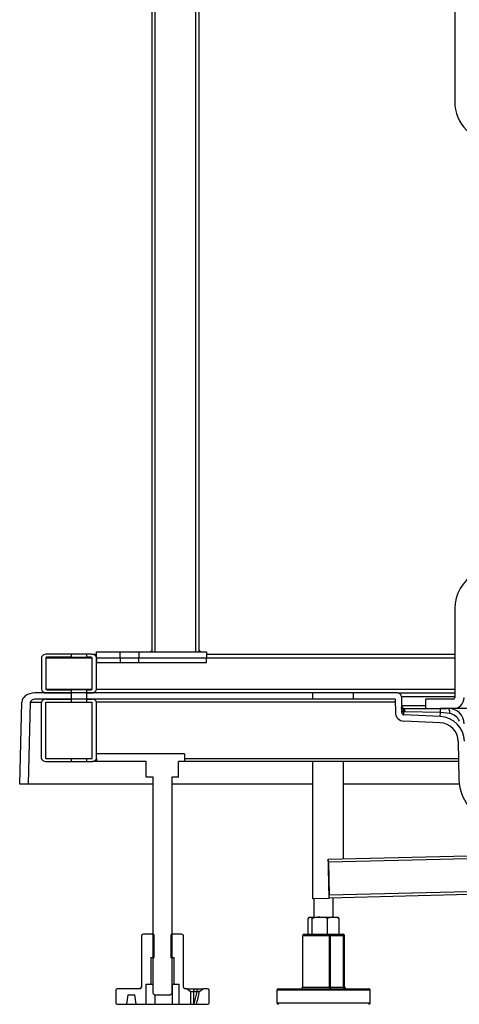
# Model space of a CAD drawing. Header units: millimetres. Extents: x 4906.17 to 4907.31, y 4759.5 to 4761.8.
# Tile 1 of 39: x 4906.17 to 4906.46, y 4759.5 to 4760.13. Entities that reach past the tile are written whole.
import ezdxf

# ---------------------------------------------------------------- set-up
doc = ezdxf.new("R2010")
doc.units = ezdxf.units.MM
doc.layers.add('SANINDUSA', color=3, linetype='Continuous')

msp = doc.modelspace()

# ---------------------------------------------------------------- linework, layer by layer
at = {"layer": 'SANINDUSA'}
for p, q in [((4906.25998, 4759.72277), (4906.25998, 4761.65977)), ((4906.26198, 4759.72277), (4906.26198, 4761.65977)), ((4906.28798, 4761.65977), (4906.28798, 4759.72277)), ((4906.28998, 4761.65977), (4906.28998, 4759.72277)), ((4906.45448, 4760.19252), (4906.45448, 4760.07627)), ((4906.45448, 4759.75038), (4906.45448, 4759.69327)), ((4906.20795, 4759.72127), (4906.19244, 4759.72127)), ((4906.20795, 4759.72127), (4906.20795, 4759.71927)), ((4906.21795, 4759.72127), (4906.20795, 4759.72127)), ((4906.21795, 4759.71927), (4906.21795, 4759.72127)), ((4906.22073, 4759.72127), (4906.21795, 4759.72127)), ((4906.22073, 4759.72127), (4906.22427, 4759.72127)), ((4906.22427, 4759.71877), (4906.22427, 4759.72277)), ((4906.22427, 4759.72277), (4906.23948, 4759.72277)), ((4906.23948, 4759.71877), (4906.23948, 4759.72277)), ((4906.23948, 4759.72277), (4906.25148, 4759.72277)), ((4906.25148, 4759.72277), (4906.25148, 4759.71877)), ((4906.25148, 4759.72277), (4906.29498, 4759.72277)), ((4906.25898, 4759.72277), (4906.25998, 4759.72377)), ((4906.25898, 4759.72277), (4906.25998, 4759.72277)), ((4906.25998, 4759.72277), (4906.25998, 4759.72377)), ((4906.25998, 4759.72277), (4906.26198, 4759.72277)), ((4906.28798, 4759.72277), (4906.28998, 4759.72277)), ((4906.28998, 4759.72377), (4906.29098, 4759.72277)), ((4906.28998, 4759.72377), (4906.28998, 4759.72277)), ((4906.28998, 4759.72277), (4906.29098, 4759.72277)), ((4906.29498, 4759.72277), (4906.29498, 4759.71877)), ((4906.29498, 4759.72127), (4906.45448, 4759.72127)), ((4906.18891, 4759.71877), (4906.18891, 4759.69877)), ((4906.19174, 4759.71877), (4906.19174, 4759.69877)), ((4906.19174, 4759.71877), (4906.22144, 4759.71877)), ((4906.20795, 4759.71927), (4906.19244, 4759.71927)), ((4906.20795, 4759.71927), (4906.21795, 4759.71927)), ((4906.22073, 4759.71927), (4906.21795, 4759.71927)), ((4906.22144, 4759.69877), (4906.22144, 4759.71877)), ((4906.22426, 4759.69877), (4906.22426, 4759.71877)), ((4906.22426, 4759.71877), (4906.22426, 4759.71577)), ((4906.22426, 4759.71877), (4906.23948, 4759.71877)), ((4906.22426, 4759.71577), (4906.23948, 4759.71577)), ((4906.22427, 4759.71877), (4906.23948, 4759.71877)), ((4906.23948, 4759.71877), (4906.23948, 4759.71577)), ((4906.23948, 4759.71877), (4906.25148, 4759.71877)), ((4906.23948, 4759.71877), (4906.25148, 4759.71877)), ((4906.23948, 4759.71577), (4906.25148, 4759.71577)), ((4906.25148, 4759.71577), (4906.25148, 4759.71877)), ((4906.25148, 4759.71877), (4906.29498, 4759.71877)), ((4906.25148, 4759.71877), (4906.29498, 4759.71877)), ((4906.25148, 4759.71577), (4906.29498, 4759.71577)), ((4906.29498, 4759.71577), (4906.29498, 4759.71877)), ((4906.29498, 4759.71877), (4906.45448, 4759.71877)), ((4906.20795, 4759.69627), (4906.18467, 4759.69627)), ((4906.19174, 4759.69877), (4906.22144, 4759.69877)), ((4906.19244, 4759.69827), (4906.20795, 4759.69827)), ((4906.19244, 4759.69627), (4906.20795, 4759.69627)), ((4906.20795, 4759.69827), (4906.20795, 4759.69627)), ((4906.21795, 4759.69827), (4906.20795, 4759.69827)), ((4906.21795, 4759.69627), (4906.20795, 4759.69627)), ((4906.20795, 4759.69627), (4906.20795, 4759.69227)), ((4906.21795, 4759.69627), (4906.20795, 4759.69627)), ((4906.21795, 4759.69627), (4906.21795, 4759.69827)), ((4906.21795, 4759.69827), (4906.22073, 4759.69827)), ((4906.21795, 4759.69627), (4906.22073, 4759.69627)), ((4906.21795, 4759.69227), (4906.21795, 4759.69627)), ((4906.36315, 4759.69627), (4906.21795, 4759.69627)), ((4906.22426, 4759.69877), (4906.45448, 4759.69877)), ((4906.36315, 4759.69627), (4906.36315, 4759.69227)), ((4906.38947, 4759.69627), (4906.36315, 4759.69627)), ((4906.38947, 4759.69227), (4906.38947, 4759.69627)), ((4906.41772, 4759.69627), (4906.38947, 4759.69627)), ((4906.41772, 4759.69627), (4906.45448, 4759.69627)), ((4906.17488, 4759.63777), (4906.17618, 4759.69037)), ((4906.18054, 4759.6377), (4906.18184, 4759.6903)), ((4906.18184, 4759.6903), (4906.18891, 4759.6903)), ((4906.20795, 4759.69227), (4906.18467, 4759.69227)), ((4906.18891, 4759.65427), (4906.18891, 4759.69027)), ((4906.19174, 4759.69227), (4906.20795, 4759.69227)), ((4906.19174, 4759.65427), (4906.19174, 4759.69027)), ((4906.19174, 4759.69027), (4906.20795, 4759.69027)), ((4906.20795, 4759.69227), (4906.20795, 4759.69027)), ((4906.21795, 4759.69227), (4906.20795, 4759.69227)), ((4906.21795, 4759.69227), (4906.20795, 4759.69227)), ((4906.20795, 4759.69027), (4906.21795, 4759.69027)), ((4906.21795, 4759.69027), (4906.21795, 4759.69227)), ((4906.21795, 4759.69227), (4906.22144, 4759.69227)), ((4906.36315, 4759.69227), (4906.21795, 4759.69227)), ((4906.21795, 4759.69027), (4906.22144, 4759.69027)), ((4906.22144, 4759.65427), (4906.22144, 4759.69027)), ((4906.22426, 4759.65427), (4906.22426, 4759.69027)), ((4906.41628, 4759.69027), (4906.22426, 4759.69027)), ((4906.38947, 4759.69227), (4906.36315, 4759.69227)), ((4906.41625, 4759.69227), (4906.38947, 4759.69227)), ((4906.41625, 4759.69227), (4906.4164, 4759.68356)), ((4906.42022, 4759.69381), (4906.4204, 4759.68362)), ((4906.45448, 4759.69381), (4906.42022, 4759.69381)), ((4906.43581, 4759.68627), (4906.43581, 4759.69227)), ((4906.45198, 4759.69227), (4906.43581, 4759.69227)), ((4906.45348, 4759.69227), (4906.45198, 4759.69227)), ((4906.42035, 4759.68823), (4906.42037, 4759.68699)), ((4906.42035, 4759.68823), (4906.43581, 4759.68823)), ((4906.42252, 4759.6842), (4906.42185, 4759.68423)), ((4906.4224, 4759.68627), (4906.44523, 4759.68627)), ((4906.44533, 4759.68371), (4906.42252, 4759.6842)), ((4906.44522, 4759.68116), (4906.44533, 4759.68371)), ((4906.45198, 4759.68627), (4906.44523, 4759.68627)), ((4906.44523, 4759.68627), (4906.44927, 4759.68627)), ((4906.4513, 4759.68305), (4906.44533, 4759.68371)), ((4906.45348, 4759.68627), (4906.45198, 4759.68627)), ((4906.56624, 4759.68627), (4906.45348, 4759.68627)), ((4906.44505, 4759.67716), (4906.42167, 4759.67816)), ((4906.44522, 4759.68116), (4906.42184, 4759.68215)), ((4906.45672, 4759.6652), (4906.45714, 4759.64097)), ((4906.19174, 4759.65427), (4906.20795, 4759.65427)), ((4906.19174, 4759.65227), (4906.20795, 4759.65227)), ((4906.20795, 4759.65427), (4906.20795, 4759.65227)), ((4906.20795, 4759.65427), (4906.21795, 4759.65427)), ((4906.20795, 4759.65227), (4906.21795, 4759.65227)), ((4906.21795, 4759.65227), (4906.21795, 4759.65427)), ((4906.21795, 4759.65427), (4906.22144, 4759.65427)), ((4906.21795, 4759.65227), (4906.22144, 4759.65227)), ((4906.22426, 4759.65227), (4906.22144, 4759.65227)), ((4906.28083, 4759.65727), (4906.22426, 4759.65727)), ((4906.22426, 4759.65427), (4906.22426, 4759.65227)), ((4906.25624, 4759.65227), (4906.22426, 4759.65227)), ((4906.25624, 4759.64227), (4906.25624, 4759.65227)), ((4906.27703, 4759.64227), (4906.27703, 4759.65227)), ((4906.28083, 4759.65227), (4906.27703, 4759.65227)), ((4906.28083, 4759.65727), (4906.28083, 4759.65227)), ((4906.28083, 4759.65427), (4906.45691, 4759.65427)), ((4906.45695, 4759.65227), (4906.28083, 4759.65227)), ((4906.36305, 4759.65227), (4906.36305, 4759.56427)), ((4906.38305, 4759.58976), (4906.38305, 4759.65227)), ((4906.26064, 4759.64227), (4906.25624, 4759.64227)), ((4906.26064, 4759.50327), (4906.26064, 4759.64227)), ((4906.27703, 4759.64227), (4906.27264, 4759.64227)), ((4906.27264, 4759.64227), (4906.27264, 4759.50327)), ((4906.18054, 4759.6377), (4906.17488, 4759.63777)), ((4906.26064, 4759.6377), (4906.18054, 4759.6377)), ((4906.36305, 4759.6377), (4906.27264, 4759.6377)), ((4906.45739, 4759.6377), (4906.38305, 4759.6377)), ((4906.37324, 4759.58953), (4906.82117, 4759.60047)), ((4906.81922, 4759.59842), (4906.37335, 4759.58753)), ((4906.37335, 4759.58753), (4906.37386, 4759.56653)), ((4906.82178, 4759.57548), (4906.37385, 4759.56453)), ((4906.37386, 4759.56653), (4906.81973, 4759.57743)), ((4906.36305, 4759.56427), (4906.37385, 4759.56453)), ((4906.36422, 4759.55225), (4906.36422, 4759.5643)), ((4906.37622, 4759.56459), (4906.37622, 4759.55226)), ((4906.36022, 4759.54127), (4906.36022, 4759.55146)), ((4906.36122, 4759.55225), (4906.36092, 4759.55207)), ((4906.36122, 4759.55225), (4906.37922, 4759.55225)), ((4906.36279, 4759.54127), (4906.36279, 4759.55146)), ((4906.3728, 4759.54127), (4906.3728, 4759.55146)), ((4906.37952, 4759.55207), (4906.37922, 4759.55225)), ((4906.38023, 4759.54127), (4906.38023, 4759.55146)), ((4906.25314, 4759.54027), (4906.25314, 4759.50727)), ((4906.26079, 4759.54127), (4906.25414, 4759.54127)), ((4906.26129, 4759.54077), (4906.26079, 4759.54127)), ((4906.26129, 4759.52627), (4906.26129, 4759.54077)), ((4906.27249, 4759.54127), (4906.27199, 4759.54077)), ((4906.27199, 4759.54077), (4906.27199, 4759.52627)), ((4906.27914, 4759.54127), (4906.27249, 4759.54127)), ((4906.28014, 4759.50727), (4906.28014, 4759.54027)), ((4906.35673, 4759.54027), (4906.35673, 4759.50727)), ((4906.3741, 4759.54027), (4906.35673, 4759.54027)), ((4906.35773, 4759.54127), (4906.37381, 4759.54127)), ((4906.37381, 4759.54127), (4906.38221, 4759.54127)), ((4906.3741, 4759.50727), (4906.3741, 4759.54027)), ((4906.3741, 4759.54027), (4906.37452, 4759.54027)), ((4906.37452, 4759.54027), (4906.37452, 4759.50727)), ((4906.38291, 4759.54027), (4906.37452, 4759.54027)), ((4906.38221, 4759.54127), (4906.38273, 4759.54127)), ((4906.38291, 4759.50727), (4906.38291, 4759.54027)), ((4906.38291, 4759.54027), (4906.38316, 4759.54027)), ((4906.38316, 4759.54027), (4906.38316, 4759.50727)), ((4906.38373, 4759.54027), (4906.38316, 4759.54027)), ((4906.38373, 4759.50727), (4906.38373, 4759.54027)), ((4906.25914, 4759.52627), (4906.26129, 4759.52627)), ((4906.25914, 4759.52627), (4906.25914, 4759.50927)), ((4906.27199, 4759.52627), (4906.27414, 4759.52627)), ((4906.27414, 4759.50927), (4906.27414, 4759.52627)), ((4906.25214, 4759.50627), (4906.23764, 4759.50627)), ((4906.25591, 4759.50927), (4906.25914, 4759.50927)), ((4906.25591, 4759.50927), (4906.25591, 4759.49627)), ((4906.25914, 4759.50927), (4906.26067, 4759.50927)), ((4906.27264, 4759.50927), (4906.27414, 4759.50927)), ((4906.27295, 4759.50927), (4906.27295, 4759.49627)), ((4906.27414, 4759.50927), (4906.27736, 4759.50927)), ((4906.27736, 4759.49627), (4906.27736, 4759.50927)), ((4906.28238, 4759.50627), (4906.28114, 4759.50627)), ((4906.28461, 4759.50428), (4906.28238, 4759.50627)), ((4906.28238, 4759.50627), (4906.28712, 4759.50627)), ((4906.29564, 4759.50627), (4906.29276, 4759.50627)), ((4906.34123, 4759.50627), (4906.39074, 4759.50627)), ((4906.35673, 4759.50727), (4906.3741, 4759.50727)), ((4906.3741, 4759.50727), (4906.37452, 4759.50727)), ((4906.37452, 4759.50727), (4906.38291, 4759.50727)), ((4906.38291, 4759.50727), (4906.38316, 4759.50727)), ((4906.38316, 4759.50727), (4906.38373, 4759.50727)), ((4906.39074, 4759.50627), (4906.39923, 4759.50627)), ((4906.23664, 4759.50527), (4906.23664, 4759.49727)), ((4906.24448, 4759.50227), (4906.24364, 4759.49627)), ((4906.24448, 4759.50227), (4906.24879, 4759.50227)), ((4906.24964, 4759.49627), (4906.24879, 4759.50227)), ((4906.26064, 4759.50327), (4906.26164, 4759.50227)), ((4906.26164, 4759.50227), (4906.27164, 4759.50227)), ((4906.26181, 4759.50227), (4906.26181, 4759.49627)), ((4906.27164, 4759.50227), (4906.27264, 4759.50327)), ((4906.28461, 4759.50428), (4906.28461, 4759.49627)), ((4906.28688, 4759.50428), (4906.28461, 4759.50428)), ((4906.29664, 4759.49727), (4906.29664, 4759.50527)), ((4906.34023, 4759.50527), (4906.34023, 4759.49727)), ((4906.39144, 4759.50527), (4906.34023, 4759.50527)), ((4906.40023, 4759.50527), (4906.39144, 4759.50527)), ((4906.40023, 4759.49727), (4906.40023, 4759.50527)), ((4906.23764, 4759.49627), (4906.24364, 4759.49627)), ((4906.24364, 4759.49627), (4906.25325, 4759.49627)), ((4906.24964, 4759.49627), (4906.25591, 4759.49627)), ((4906.25591, 4759.49627), (4906.26181, 4759.49627)), ((4906.26181, 4759.49627), (4906.27295, 4759.49627)), ((4906.27295, 4759.49627), (4906.27736, 4759.49627)), ((4906.27736, 4759.49627), (4906.28461, 4759.49627)), ((4906.28461, 4759.49627), (4906.28677, 4759.49627)), ((4906.28677, 4759.49627), (4906.28855, 4759.49627)), ((4906.28855, 4759.49627), (4906.29564, 4759.49627)), ((4906.34023, 4759.49727), (4906.40023, 4759.49727))]:
    msp.add_line(p, q, dxfattribs=at)
at = {"layer": 'SANINDUSA', "flags": 128}
for points in [[(4906.42035, 4759.68823), (4906.42035, 4759.68823), (4906.42045, 4759.6877)], [(4906.42038, 4759.68508), (4906.42037, 4759.68664), (4906.42037, 4759.68699)], [(4906.42038, 4759.68508), (4906.42042, 4759.68491), (4906.4205, 4759.68475), (4906.42064, 4759.68461), (4906.42082, 4759.68448), (4906.42104, 4759.68437), (4906.42129, 4759.68429), (4906.42156, 4759.68424), (4906.42185, 4759.68423)], [(4906.42041, 4759.68667), (4906.42046, 4759.68655), (4906.42056, 4759.6864), (4906.42086, 4759.68627), (4906.42118, 4759.68626), (4906.4215, 4759.68625), (4906.42151, 4759.68625)], [(4906.36094, 4759.55207), (4906.36082, 4759.55203), (4906.36022, 4759.55146)], [(4906.36279, 4759.55146), (4906.36216, 4759.55205), (4906.36151, 4759.55227)], [(4906.3678, 4759.55227), (4906.36644, 4759.5522), (4906.36279, 4759.55146)], [(4906.3728, 4759.55146), (4906.37154, 4759.55181), (4906.3678, 4759.55227)], [(4906.38023, 4759.55146), (4906.37841, 4759.55205), (4906.37652, 4759.55227)], [(4906.37952, 4759.55207), (4906.37964, 4759.55203), (4906.38023, 4759.55146)], [(4906.3741, 4759.54027), (4906.37409, 4759.54046), (4906.37407, 4759.54065), (4906.37405, 4759.54082), (4906.37401, 4759.54098), (4906.37397, 4759.5411), (4906.37392, 4759.54119), (4906.37387, 4759.54125), (4906.37381, 4759.54127)], [(4906.3741, 4759.50727), (4906.3741, 4759.50707), (4906.37412, 4759.50689), (4906.37414, 4759.50671), (4906.37418, 4759.50656), (4906.37422, 4759.50644), (4906.37427, 4759.50634), (4906.37433, 4759.50629), (4906.37438, 4759.50627)], [(4906.28677, 4759.49627), (4906.28677, 4759.49661), (4906.28683, 4759.50061), (4906.28688, 4759.50428)], [(4906.28866, 4759.50427), (4906.28785, 4759.50086), (4906.28685, 4759.49661), (4906.28677, 4759.49627)]]:
    msp.add_lwpolyline(points, dxfattribs=at)
at = {"layer": 'SANINDUSA'}
for centre, radius, start, end in [((4906.48048, 4760.07627), 0.026, 180, 270), ((4906.48048, 4759.75038), 0.026, 120, 180), ((4906.41772, 4759.69377), 0.0025, 1, 90), ((4906.45348, 4759.69327), 0.001, 270, 360), ((4906.45348, 4759.69327), 0.007, 270, 0), ((4906.4219, 4759.68365), 0.0055, 181, 267.57034), ((4906.42158, 4759.68698), 0.00121, 179.27915, 195.03489), ((4906.00464, 4759.67987), 0.41578, 0.51725, 0.71744), ((4906.4219, 4759.68365), 0.0015, 181, 267.57034), ((4906.4187, 4759.68725), 0.00181, 341.18782, 14.35241), ((4906.42245, 4759.68836), 0.0021, 198.2944, 251.99458), ((4906.42176, 4759.68603), 0.000333, 84.35519, 138.92355), ((4906.41818, 4759.68466), 0.00369, 353.22802, 25.49936), ((4906.4224, 4759.68824), 0.00197, 252.31318, 270.04078), ((4905.5721, 4759.68756), 0.84976, 359.63532, 359.77514), ((4906.41068, 4759.68453), 0.01185, 358.40158, 8.4555), ((4906.42474, 4759.68416), 0.02059, 358.76112, 5.88397), ((4906.44598, 4759.68362), 0.00536, 353.81498, 29.57994), ((4906.45066, 4759.67631), 0.00996, 0.79034, 90.10788), ((4906.4498, 4759.67474), 0.00844, 24.59282, 79.73601), ((4906.44453, 4759.66499), 0.01219, 1, 87.57034), ((4906.44453, 4759.66499), 0.01619, 1, 87.57034), ((4906.48614, 4759.64148), 0.029, 181, 268.6), ((4906.35618, 4759.58761), 0.01716, 359.73196, 6.41552), ((4906.35672, 4759.56561), 0.01716, 356.38448, 3.06804), ((4906.37663, 4759.54277), 0.0095, 90.6554, 113.7468), ((4906.25414, 4759.54027), 0.001, 90, 180), ((4906.27914, 4759.54027), 0.001, 0, 90), ((4906.35773, 4759.54027), 0.001, 90, 180), ((4906.37363, 4759.54039), 0.000893, 351.95053, 78.57825), ((4906.38203, 4759.54039), 0.000893, 351.95053, 78.57825), ((4906.38218, 4759.54029), 0.00098, 358.80071, 88.74827), ((4906.38273, 4759.54027), 0.001, 0, 90), ((4906.23764, 4759.50527), 0.001, 90, 180), ((4906.25214, 4759.50727), 0.001, 270, 0), ((4906.28114, 4759.50727), 0.001, 180, 270), ((4906.23401, 4759.58445), 0.0978, 305.27833, 306.92504), ((4906.29564, 4759.50527), 0.001, 0, 90), ((4906.34123, 4759.50527), 0.001, 90, 180), ((4906.35573, 4759.50727), 0.001, 270, 0), ((4906.3754, 4759.50714), 0.000893, 171.95053, 258.57825), ((4906.3838, 4759.50714), 0.000893, 171.95053, 258.57825), ((4906.38414, 4759.50725), 0.00098, 178.80071, 268.74827), ((4906.38473, 4759.50727), 0.001, 180, 270), ((4906.39923, 4759.50527), 0.001, 0, 90), ((4903.11924, 4760.23882), 3.25514, 346.81386, 346.96466), ((4906.23764, 4759.49727), 0.001, 180, 270), ((4906.29564, 4759.49727), 0.001, 270, 0), ((4906.34123, 4759.49727), 0.001, 180, 270), ((4906.39923, 4759.49727), 0.001, 270, 0)]:
    msp.add_arc(centre, radius, start, end, dxfattribs=at)
for centre, major_axis, ratio, start_param, end_param in [((4906.19244, 4759.71877), (0.00354, 0), 0.707107, 1.570796, 3.141593), ((4906.22073, 4759.71877), (0.00354, 0), 0.707107, 0, 1.570796), ((4906.19244, 4759.71877), (0.000707, 0), 0.707107, 1.570796, 3.141593), ((4906.22073, 4759.71877), (0.000707, 0), 0.707107, 0, 1.570796), ((4906.18467, 4759.69027), (-0.00849, 0), 0.707107, 4.712389, 6.265732), ((4906.19244, 4759.69877), (0.00354, 0), 0.707107, 3.141593, 4.712389), ((4906.19244, 4759.69877), (0.000707, 0), 0.707107, 3.141593, 4.712389), ((4906.22073, 4759.69877), (0.000707, 0), 0.707107, 4.712389, 6.283185), ((4906.22073, 4759.69877), (0.00354, 0), 0.707107, 4.712389, 6.283185), ((4906.18467, 4759.69027), (-0.00283, 0), 0.707107, 4.712389, 6.265732), ((4906.19174, 4759.69027), (-0.00283, 0), 0.707107, 4.712389, 6.283185), ((4906.22144, 4759.69027), (-0.00283, 0), 0.707107, 3.141593, 4.712389), ((4906.19174, 4759.65427), (-0.00283, 0), 0.707107, 0, 1.570796), ((4906.22144, 4759.65427), (-0.00283, 0), 0.707107, 1.570796, 3.141593), ((4906.37305, 4759.5841), (-0.01, 0.40935), 0.000714, 4.664546, 4.725619)]:
    msp.add_ellipse(centre, major_axis=major_axis, ratio=ratio, start_param=start_param, end_param=end_param, dxfattribs=at)
for points in [[(4906.28688, 4759.50428), (4906.28712, 4759.50627)], [(4906.28712, 4759.50627), (4906.28872, 4759.50627)], [(4906.28872, 4759.50627), (4906.28865, 4759.50426)], [(4906.28865, 4759.50426), (4906.28688, 4759.50428)]]:
    msp.add_open_spline(points, degree=1, dxfattribs=at)
for points, knots in [([(4906.28872, 4759.50627), (4906.28902, 4759.50627), (4906.28963, 4759.50627), (4906.29077, 4759.50627), (4906.29178, 4759.50627), (4906.29246, 4759.50627), (4906.29267, 4759.50627), (4906.29276, 4759.50627)], [0, 0, 0, 0, 0.1752601, 0.3520581, 0.7013788, 0.8759864, 1, 1, 1, 1]), ([(4906.29049, 4759.50461), (4906.29028, 4759.50457), (4906.28992, 4759.5045), (4906.28927, 4759.50438), (4906.28887, 4759.5043), (4906.28865, 4759.50426)], [0, 0, 0, 0, 0.406255, 0.680918, 1, 1, 1, 1])]:
    msp.add_open_spline(points, degree=3, knots=knots, dxfattribs=at)

doc.saveas('drawing.dxf')
